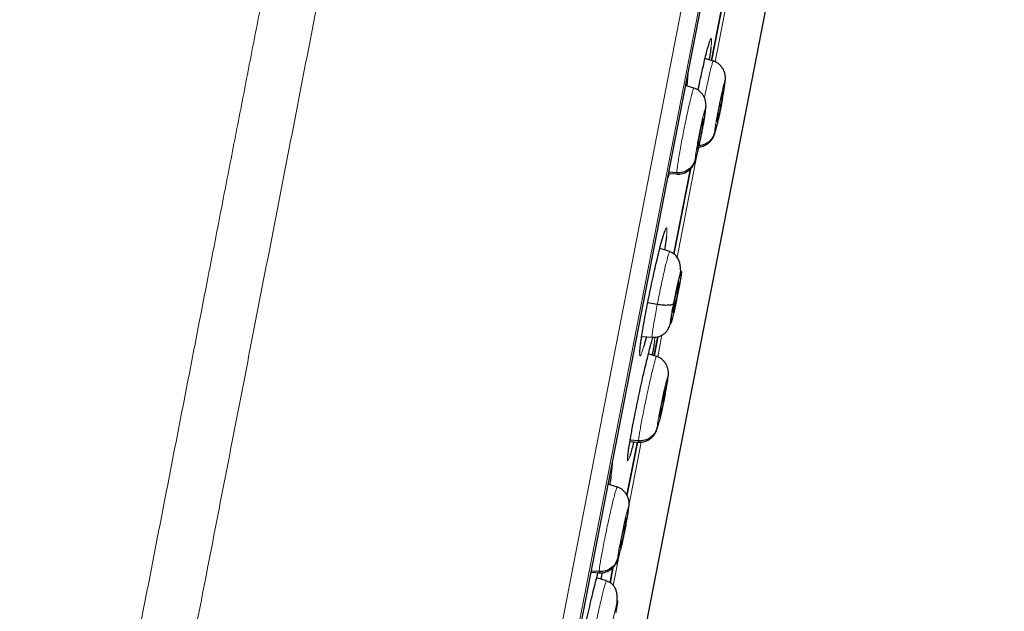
# Model space of a CAD drawing. Header units: millimetres. Extents: x 8 to 2427, y 12 to 2587.
# Tile 147 of 153: x 1710 to 1738, y 1826 to 1843. Entities that reach past the tile are written whole.
import ezdxf

# ---------------------------------------------------------------- set-up
doc = ezdxf.new("R2010")
doc.units = ezdxf.units.MM

msp = doc.modelspace()

# ---------------------------------------------------------------- linework, layer by layer
at = {"color": 252, "linetype": 'Continuous', "lineweight": 0}
for p, q in [((1719.82, 1797.336), (1737.752, 1889.59)), ((1738.144, 1889.041), (1720.389, 1797.698)), ((1720.582, 1798.415), (1738.055, 1888.303)), ((1729.739, 1841.8), (1730.207, 1844.207)), ((1729.244, 1839.254), (1729.258, 1839.326)), ((1728.635, 1836.119), (1729.211, 1839.086)), ((1728.371, 1838.439), (1728.348, 1838.357)), ((1728.072, 1833.224), (1728.195, 1833.859)), ((1727.992, 1833.8), (1727.978, 1833.684)), ((1727.232, 1828.902), (1727.591, 1830.748)), ((1726.781, 1826.581), (1726.961, 1827.511))]:
    msp.add_line(p, q, dxfattribs=at)
at = {"color": 7, "linetype": 'Continuous', "lineweight": 30}
for p, q in [((1720.59, 1798.45), (1738.049, 1888.268)), ((1726.665, 1819.911), (1735.749, 1866.641)), ((1729.635, 1841.834), (1730.087, 1844.162)), ((1730.087, 1844.162), (1729.636, 1841.839)), ((1729.686, 1841.823), (1729.45, 1841.9)), ((1729.684, 1841.817), (1729.689, 1841.823)), ((1730.031, 1841.228), (1730.039, 1841.312)), ((1729.121, 1841.036), (1728.883, 1841.114)), ((1729.12, 1841.03), (1729.125, 1841.036)), ((1729.967, 1840.937), (1729.968, 1840.925)), ((1729.403, 1840.15), (1729.404, 1840.138)), ((1728.387, 1838.56), (1728.632, 1838.543)), ((1728.626, 1838.574), (1728.393, 1838.592)), ((1728.542, 1836.215), (1729.022, 1838.684)), ((1729.023, 1838.685), (1728.543, 1836.217)), ((1728.637, 1838.548), (1728.632, 1838.543)), ((1728.422, 1836.287), (1728.134, 1836.38)), ((1728.642, 1835.061), (1728.609, 1835.068)), ((1728.059, 1834.748), (1727.781, 1834.794)), ((1727.606, 1833.817), (1727.913, 1833.796)), ((1727.928, 1833.776), (1727.935, 1833.797)), ((1728.075, 1833.812), (1727.968, 1833.261)), ((1727.969, 1833.266), (1728.075, 1833.81)), ((1728.035, 1833.242), (1727.803, 1833.318)), ((1728.034, 1833.236), (1728.038, 1833.242)), ((1728.373, 1832.648), (1728.382, 1832.723)), ((1728.307, 1832.358), (1728.308, 1832.346)), ((1727.178, 1829.198), (1727.481, 1830.754)), ((1727.481, 1830.752), (1727.179, 1829.199)), ((1727.265, 1830.772), (1727.521, 1830.754)), ((1727.514, 1830.785), (1727.27, 1830.803)), ((1727.522, 1830.76), (1727.518, 1830.754)), ((1726.892, 1829.444), (1726.631, 1829.529)), ((1726.891, 1829.438), (1726.896, 1829.444)), ((1727.231, 1828.85), (1727.24, 1828.934)), ((1727.164, 1828.56), (1727.165, 1828.548)), ((1726.369, 1826.988), (1726.141, 1827.005)), ((1726.771, 1827.103), (1726.686, 1826.662)), ((1726.686, 1826.662), (1726.771, 1827.101)), ((1726.135, 1826.973), (1726.376, 1826.956)), ((1726.584, 1826.719), (1726.3, 1826.811)), ((1726.378, 1826.962), (1726.373, 1826.956))]:
    msp.add_line(p, q, dxfattribs=at)
at = {"color": 252, "linetype": 'Continuous', "lineweight": 0}
for points, knots in [([(1727.561, 1891.756), (1727.557, 1891.734), (1727.548, 1891.689), (1727.478, 1891.328), (1727.366, 1890.754), (1727.209, 1889.948), (1727.01, 1888.92), (1726.767, 1887.674), (1726.484, 1886.217), (1726.161, 1884.555), (1725.8, 1882.698), (1725.403, 1880.653), (1724.971, 1878.432), (1724.507, 1876.046), (1724.013, 1873.506), (1723.493, 1870.826), (1722.947, 1868.019), (1722.379, 1865.098), (1721.792, 1862.079), (1721.189, 1858.977), (1720.573, 1855.807), (1719.947, 1852.585), (1719.314, 1849.327), (1718.676, 1846.05), (1718.039, 1842.77), (1717.404, 1839.503), (1716.775, 1836.266), (1716.154, 1833.075), (1715.546, 1829.946), (1714.953, 1826.895), (1714.378, 1823.937), (1713.824, 1821.087), (1713.294, 1818.358), (1712.79, 1815.766), (1712.315, 1813.322), (1711.871, 1811.04), (1711.461, 1808.929), (1711.086, 1807.002), (1710.749, 1805.267), (1710.452, 1803.738), (1710.192, 1802.401), (1710.054, 1801.694), (1709.986, 1801.34)], [0, 0, 0, 0, 0.025, 0.05, 0.075, 0.1, 0.125, 0.15, 0.175, 0.2, 0.225, 0.25, 0.275, 0.3, 0.325, 0.35, 0.375, 0.4, 0.425, 0.45, 0.475, 0.5, 0.525, 0.55, 0.575, 0.6, 0.625, 0.65, 0.675, 0.7, 0.725, 0.75, 0.775, 0.8, 0.825, 0.85, 0.875, 0.9, 0.925, 0.95, 0.975, 1, 1, 1, 1]), ([(1708.529, 1802.229), (1708.567, 1802.426), (1708.644, 1802.819), (1708.775, 1803.493), (1708.917, 1804.224), (1709.072, 1805.02), (1709.237, 1805.872), (1709.413, 1806.778), (1709.599, 1807.735), (1709.796, 1808.748), (1710.005, 1809.822), (1710.225, 1810.956), (1710.457, 1812.151), (1710.699, 1813.397), (1710.951, 1814.692), (1711.21, 1816.027), (1711.477, 1817.399), (1711.75, 1818.803), (1712.031, 1820.247), (1712.321, 1821.738), (1712.619, 1823.273), (1712.926, 1824.852), (1713.239, 1826.463), (1713.558, 1828.103), (1713.88, 1829.762), (1714.206, 1831.435), (1714.533, 1833.12), (1714.864, 1834.824), (1715.201, 1836.555), (1715.542, 1838.311), (1715.888, 1840.088), (1716.235, 1841.875), (1716.583, 1843.667), (1716.93, 1845.45), (1717.274, 1847.221), (1717.616, 1848.978), (1717.956, 1850.728), (1718.296, 1852.479), (1718.636, 1854.228), (1718.975, 1855.971), (1719.31, 1857.696), (1719.642, 1859.402), (1719.967, 1861.074), (1720.285, 1862.712), (1720.597, 1864.315), (1720.903, 1865.889), (1721.205, 1867.442), (1721.502, 1868.971), (1721.794, 1870.472), (1722.078, 1871.935), (1722.354, 1873.356), (1722.62, 1874.725), (1722.876, 1876.04), (1723.121, 1877.301), (1723.357, 1878.514), (1723.584, 1879.684), (1723.803, 1880.808), (1724.012, 1881.885), (1724.21, 1882.904), (1724.397, 1883.865), (1724.571, 1884.76), (1724.732, 1885.589), (1724.88, 1886.352), (1725.017, 1887.052), (1725.141, 1887.693), (1725.254, 1888.271), (1725.353, 1888.785), (1725.44, 1889.231), (1725.514, 1889.609), (1725.573, 1889.917), (1725.62, 1890.156), (1725.653, 1890.325), (1725.673, 1890.431), (1725.676, 1890.444), (1725.677, 1890.451)], [0, 0, 0, 0, 0.013945, 0.02789, 0.041835, 0.055781, 0.069728, 0.083426, 0.097126, 0.110826, 0.124528, 0.138481, 0.152437, 0.166395, 0.180356, 0.194319, 0.208035, 0.221754, 0.235476, 0.249202, 0.263181, 0.277165, 0.291153, 0.305146, 0.319147, 0.332905, 0.346672, 0.360448, 0.374234, 0.388281, 0.402337, 0.416398, 0.430461, 0.444524, 0.458331, 0.472132, 0.485923, 0.499702, 0.513718, 0.527724, 0.541722, 0.555714, 0.569704, 0.583443, 0.597184, 0.610928, 0.624677, 0.638684, 0.652696, 0.666713, 0.680732, 0.694752, 0.708523, 0.722296, 0.73607, 0.749845, 0.763872, 0.777899, 0.791927, 0.805955, 0.819984, 0.833763, 0.847543, 0.861323, 0.875104, 0.88909, 0.903078, 0.917066, 0.931055, 0.945045, 0.958784, 0.972523, 0.986262, 1, 1, 1, 1]), ([(1729.54, 1842.249), (1729.543, 1842.259), (1729.56, 1842.326), (1729.586, 1842.405), (1729.614, 1842.477), (1729.632, 1842.493), (1729.639, 1842.456), (1729.636, 1842.372), (1729.625, 1842.275), (1729.62, 1842.228)], [0, 0, 0, 0, 0.029209, 0.192216, 0.355364, 0.518512, 0.681733, 0.844953, 1, 1, 1, 1]), ([(1729.43, 1840.754), (1729.438, 1840.791), (1729.462, 1840.91), (1729.502, 1841.1), (1729.549, 1841.314), (1729.591, 1841.498), (1729.628, 1841.648), (1729.658, 1841.753), (1729.677, 1841.812), (1729.683, 1841.816), (1729.684, 1841.817)], [0, 0, 0, 0, 0.0661817, 0.2100189, 0.3536659, 0.4973865, 0.64123, 0.7850906, 0.9290033, 1, 1, 1, 1]), ([(1728.961, 1841.512), (1728.96, 1841.497), (1728.956, 1841.438), (1728.945, 1841.348), (1728.937, 1841.283)], [0, 0, 0, 0, 0.266067, 1, 1, 1, 1]), ([(1728.626, 1838.574), (1728.627, 1838.598), (1728.63, 1838.644), (1728.646, 1838.772), (1728.671, 1838.935), (1728.703, 1839.131), (1728.743, 1839.353), (1728.787, 1839.591), (1728.835, 1839.837), (1728.885, 1840.081), (1728.934, 1840.314), (1728.981, 1840.528), (1729.024, 1840.712), (1729.062, 1840.861), (1729.092, 1840.966), (1729.112, 1841.025), (1729.118, 1841.029), (1729.12, 1841.03)], [0, 0, 0, 0, 0.069096, 0.138103, 0.207138, 0.276147, 0.345148, 0.414089, 0.482993, 0.55199, 0.620988, 0.689895, 0.758837, 0.827838, 0.896847, 0.965882, 1, 1, 1, 1]), ([(1729.726, 1839.755), (1729.728, 1839.775), (1729.731, 1839.816), (1729.748, 1839.936), (1729.774, 1840.09), (1729.807, 1840.273), (1729.845, 1840.47), (1729.885, 1840.669), (1729.924, 1840.856), (1729.961, 1841.018), (1729.992, 1841.144), (1730.015, 1841.225), (1730.029, 1841.259), (1730.03, 1841.239), (1730.031, 1841.228)], [0, 0, 0, 0, 0.0833347, 0.1666654, 0.2499974, 0.3333267, 0.4166651, 0.4999989, 0.583336, 0.6666709, 0.7500014, 0.8333341, 0.9166654, 1, 1, 1, 1]), ([(1730.031, 1841.228), (1730.03, 1841.218), (1730.029, 1841.198), (1730.021, 1841.134), (1730.006, 1841.031), (1729.982, 1840.888), (1729.963, 1840.783), (1729.954, 1840.734)], [0, 0, 0, 0, 0.149945, 0.292432, 0.556001, 0.791926, 1, 1, 1, 1]), ([(1729.161, 1838.968), (1729.162, 1838.988), (1729.165, 1839.029), (1729.182, 1839.149), (1729.207, 1839.304), (1729.24, 1839.486), (1729.278, 1839.684), (1729.318, 1839.883), (1729.358, 1840.07), (1729.395, 1840.231), (1729.426, 1840.357), (1729.45, 1840.438), (1729.465, 1840.472), (1729.466, 1840.451), (1729.467, 1840.441)], [0, 0, 0, 0, 0.083335, 0.166665, 0.249997, 0.333327, 0.416665, 0.499999, 0.583336, 0.666671, 0.750001, 0.833334, 0.916665, 1, 1, 1, 1]), ([(1729.467, 1840.441), (1729.467, 1840.431), (1729.466, 1840.411), (1729.459, 1840.346), (1729.444, 1840.244), (1729.42, 1840.1), (1729.394, 1839.954), (1729.369, 1839.819), (1729.349, 1839.718), (1729.335, 1839.647), (1729.326, 1839.602), (1729.318, 1839.563), (1729.312, 1839.533), (1729.304, 1839.497), (1729.293, 1839.443), (1729.277, 1839.371), (1729.26, 1839.292), (1729.246, 1839.231), (1729.235, 1839.184), (1729.227, 1839.151), (1729.219, 1839.119), (1729.211, 1839.088), (1729.199, 1839.041), (1729.184, 1838.99), (1729.171, 1838.952), (1729.162, 1838.94), (1729.161, 1838.959), (1729.161, 1838.968)], [0, 0, 0, 0, 0.048269, 0.094137, 0.178983, 0.254926, 0.321903, 0.379933, 0.428939, 0.450081, 0.468986, 0.48566, 0.500097, 0.507938, 0.532277, 0.571713, 0.60638, 0.647676, 0.666045, 0.685459, 0.705918, 0.727431, 0.750009, 0.811462, 0.873598, 0.936379, 1, 1, 1, 1]), ([(1729.805, 1840.005), (1729.803, 1839.994), (1729.797, 1839.972), (1729.79, 1839.939), (1729.782, 1839.906), (1729.774, 1839.875), (1729.762, 1839.829), (1729.748, 1839.778), (1729.735, 1839.739), (1729.726, 1839.727), (1729.726, 1839.746), (1729.726, 1839.755)], [0, 0, 0, 0, 0.0521495, 0.1072707, 0.1653641, 0.2264502, 0.2905633, 0.4651125, 0.6414973, 0.8196087, 1, 1, 1, 1]), ([(1728.632, 1838.543), (1728.631, 1838.542), (1728.626, 1838.535), (1728.626, 1838.556), (1728.626, 1838.574)], [0, 0, 0, 0, 0.142018, 1, 1, 1, 1]), ([(1728.227, 1836.724), (1728.232, 1836.741), (1728.254, 1836.815), (1728.283, 1836.9), (1728.314, 1836.972), (1728.334, 1836.989), (1728.343, 1836.951), (1728.341, 1836.866), (1728.331, 1836.769), (1728.325, 1836.72)], [0, 0, 0, 0, 0.04813, 0.207071, 0.366168, 0.525265, 0.684397, 0.843528, 1, 1, 1, 1]), ([(1728.059, 1834.748), (1728.075, 1834.829), (1728.107, 1834.99), (1728.157, 1835.237), (1728.208, 1835.474), (1728.258, 1835.696), (1728.303, 1835.893), (1728.344, 1836.056), (1728.378, 1836.179), (1728.403, 1836.256), (1728.417, 1836.291), (1728.42, 1836.283), (1728.421, 1836.282)], [0, 0, 0, 0, 0.107879, 0.21561, 0.323388, 0.431128, 0.538854, 0.646489, 0.754067, 0.861786, 0.969506, 1, 1, 1, 1]), ([(1727.914, 1833.8), (1727.912, 1833.801), (1727.907, 1833.803), (1727.91, 1833.864), (1727.923, 1833.969), (1727.945, 1834.118), (1727.976, 1834.302), (1728.014, 1834.513), (1728.044, 1834.67), (1728.059, 1834.748)], [0, 0, 0, 0, 0.112576, 0.260325, 0.408198, 0.556091, 0.704036, 0.851916, 1, 1, 1, 1]), ([(1727.662, 1833.514), (1727.647, 1833.468), (1727.618, 1833.372), (1727.585, 1833.288), (1727.561, 1833.251), (1727.548, 1833.267), (1727.546, 1833.336), (1727.555, 1833.456), (1727.575, 1833.621), (1727.597, 1833.766), (1727.608, 1833.838)], [0, 0, 0, 0, 0.11847, 0.244423, 0.370475, 0.496527, 0.622572, 0.748616, 0.874552, 1, 1, 1, 1]), ([(1727.514, 1830.785), (1727.516, 1830.808), (1727.52, 1830.854), (1727.539, 1830.982), (1727.567, 1831.145), (1727.602, 1831.34), (1727.645, 1831.561), (1727.692, 1831.799), (1727.743, 1832.045), (1727.795, 1832.288), (1727.846, 1832.52), (1727.895, 1832.734), (1727.939, 1832.918), (1727.977, 1833.067), (1728.007, 1833.172), (1728.026, 1833.23), (1728.032, 1833.235), (1728.034, 1833.236)], [0, 0, 0, 0, 0.069104, 0.138118, 0.207161, 0.276177, 0.345186, 0.414134, 0.483045, 0.552049, 0.621055, 0.68997, 0.75892, 0.827929, 0.896946, 0.965987, 1, 1, 1, 1]), ([(1728.054, 1831.178), (1728.056, 1831.198), (1728.06, 1831.238), (1728.079, 1831.358), (1728.107, 1831.512), (1728.142, 1831.695), (1728.182, 1831.892), (1728.224, 1832.09), (1728.265, 1832.277), (1728.303, 1832.438), (1728.335, 1832.564), (1728.359, 1832.645), (1728.373, 1832.679), (1728.373, 1832.659), (1728.373, 1832.648)], [0, 0, 0, 0, 0.083337, 0.16667, 0.250005, 0.333339, 0.416673, 0.500005, 0.58334, 0.666674, 0.750004, 0.833336, 0.916667, 1, 1, 1, 1]), ([(1728.373, 1832.648), (1728.373, 1832.638), (1728.371, 1832.618), (1728.362, 1832.554), (1728.345, 1832.451), (1728.32, 1832.312), (1728.301, 1832.212), (1728.292, 1832.168)], [0, 0, 0, 0, 0.153304, 0.298931, 0.568148, 0.808902, 1, 1, 1, 1]), ([(1728.109, 1831.33), (1728.106, 1831.319), (1728.101, 1831.298), (1728.089, 1831.252), (1728.074, 1831.201), (1728.061, 1831.163), (1728.053, 1831.151), (1728.054, 1831.169), (1728.054, 1831.178)], [0, 0, 0, 0, 0.070681, 0.147812, 0.358082, 0.570156, 0.783904, 1, 1, 1, 1]), ([(1727.518, 1830.754), (1727.517, 1830.753), (1727.512, 1830.746), (1727.513, 1830.767), (1727.514, 1830.785)], [0, 0, 0, 0, 0.138817, 1, 1, 1, 1]), ([(1726.751, 1830.145), (1726.752, 1830.143), (1726.757, 1830.129), (1726.753, 1830.054), (1726.741, 1829.927), (1726.724, 1829.806), (1726.716, 1829.749)], [0, 0, 0, 0, 0.075041, 0.395153, 0.714858, 1, 1, 1, 1]), ([(1727.258, 1830.336), (1727.246, 1830.303), (1727.224, 1830.237), (1727.203, 1830.202), (1727.193, 1830.219), (1727.193, 1830.272), (1727.201, 1830.337), (1727.204, 1830.361)], [0, 0, 0, 0, 0.219805, 0.439675, 0.659545, 0.879342, 1, 1, 1, 1]), ([(1726.369, 1826.988), (1726.37, 1827.011), (1726.374, 1827.057), (1726.393, 1827.185), (1726.42, 1827.347), (1726.455, 1827.543), (1726.497, 1827.764), (1726.544, 1828.002), (1726.595, 1828.247), (1726.647, 1828.491), (1726.699, 1828.723), (1726.748, 1828.936), (1726.793, 1829.12), (1726.832, 1829.269), (1726.863, 1829.374), (1726.883, 1829.432), (1726.889, 1829.437), (1726.891, 1829.438)], [0, 0, 0, 0, 0.0691, 0.13811, 0.207148, 0.276161, 0.345165, 0.414109, 0.483016, 0.552015, 0.621017, 0.689928, 0.758875, 0.827879, 0.896892, 0.965929, 1, 1, 1, 1]), ([(1726.909, 1827.38), (1726.91, 1827.401), (1726.914, 1827.441), (1726.933, 1827.561), (1726.96, 1827.715), (1726.995, 1827.897), (1727.035, 1828.094), (1727.078, 1828.293), (1727.12, 1828.479), (1727.158, 1828.641), (1727.19, 1828.767), (1727.214, 1828.847), (1727.229, 1828.881), (1727.23, 1828.861), (1727.231, 1828.85)], [0, 0, 0, 0, 0.083337, 0.16667, 0.250005, 0.333339, 0.416673, 0.500005, 0.583339, 0.666674, 0.750004, 0.833336, 0.916667, 1, 1, 1, 1]), ([(1727.231, 1828.85), (1727.23, 1828.84), (1727.229, 1828.82), (1727.22, 1828.755), (1727.204, 1828.653), (1727.178, 1828.509), (1727.158, 1828.404), (1727.148, 1828.354)], [0, 0, 0, 0, 0.150199, 0.292867, 0.55658, 0.792359, 1, 1, 1, 1]), ([(1726.991, 1827.63), (1726.988, 1827.619), (1726.983, 1827.597), (1726.974, 1827.564), (1726.966, 1827.532), (1726.958, 1827.5), (1726.945, 1827.454), (1726.931, 1827.403), (1726.917, 1827.365), (1726.909, 1827.353), (1726.909, 1827.371), (1726.909, 1827.38)], [0, 0, 0, 0, 0.052173, 0.107323, 0.165452, 0.226579, 0.290739, 0.465689, 0.642175, 0.820092, 1, 1, 1, 1]), ([(1726.373, 1826.956), (1726.372, 1826.955), (1726.367, 1826.948), (1726.368, 1826.969), (1726.369, 1826.988)], [0, 0, 0, 0, 0.140279, 1, 1, 1, 1]), ([(1726.138, 1824.822), (1726.152, 1824.893), (1726.18, 1825.037), (1726.229, 1825.276), (1726.281, 1825.521), (1726.335, 1825.765), (1726.387, 1825.997), (1726.437, 1826.208), (1726.482, 1826.391), (1726.521, 1826.538), (1726.552, 1826.646), (1726.574, 1826.711), (1726.58, 1826.715), (1726.583, 1826.717)], [0, 0, 0, 0, 0.09206, 0.183994, 0.275968, 0.367909, 0.459839, 0.551691, 0.643494, 0.735418, 0.827342, 0.919146, 1, 1, 1, 1]), ([(1726.643, 1824.994), (1726.655, 1825.053), (1726.678, 1825.17), (1726.72, 1825.369), (1726.763, 1825.566), (1726.805, 1825.753), (1726.844, 1825.914), (1726.877, 1826.04), (1726.901, 1826.121), (1726.914, 1826.153), (1726.917, 1826.133), (1726.908, 1826.061), (1726.889, 1825.946), (1726.869, 1825.839), (1726.859, 1825.786)], [0, 0, 0, 0, 0.083333, 0.166663, 0.249997, 0.333332, 0.416664, 0.499997, 0.583327, 0.666661, 0.749995, 0.83333, 0.916664, 1, 1, 1, 1])]:
    msp.add_open_spline(points, degree=3, knots=knots, dxfattribs=at)
at = {"color": 7, "linetype": 'Continuous', "lineweight": 30}
for points, knots in [([(1729.247, 1840.982), (1729.254, 1841.017), (1729.282, 1841.157), (1729.332, 1841.387), (1729.394, 1841.664), (1729.451, 1841.909), (1729.501, 1842.11), (1729.528, 1842.206), (1729.54, 1842.249)], [0, 0, 0, 0, 0.0666252, 0.2601434, 0.4536624, 0.6472912, 0.8409209, 1, 1, 1, 1]), ([(1729.537, 1842.235), (1729.539, 1842.244), (1729.549, 1842.281), (1729.563, 1842.327), (1729.578, 1842.373), (1729.588, 1842.4), (1729.594, 1842.413), (1729.593, 1842.412), (1729.593, 1842.412)], [0, 0, 0, 0, 0.092358, 0.344736, 0.566723, 0.766711, 0.93157, 1, 1, 1, 1]), ([(1729.62, 1842.228), (1729.62, 1842.226), (1729.615, 1842.178), (1729.599, 1842.065), (1729.58, 1841.94), (1729.57, 1841.875), (1729.568, 1841.862)], [0, 0, 0, 0, 0.027019, 0.568526, 0.907179, 1, 1, 1, 1]), ([(1730.039, 1841.298), (1730.039, 1841.329), (1730.039, 1841.391), (1730.021, 1841.475), (1729.992, 1841.554), (1729.95, 1841.628), (1729.897, 1841.693), (1729.816, 1841.771), (1729.74, 1841.804), (1729.69, 1841.826)], [0, 0, 0, 0, 0.144587, 0.286928, 0.419779, 0.542125, 0.65826, 0.772018, 1, 1, 1, 1]), ([(1729.958, 1840.754), (1729.965, 1840.793), (1729.98, 1840.872), (1729.999, 1840.984), (1730.015, 1841.089), (1730.028, 1841.181), (1730.037, 1841.259), (1730.039, 1841.293), (1730.04, 1841.311)], [0, 0, 0, 0, 0.153554, 0.318171, 0.484778, 0.653709, 0.825239, 1, 1, 1, 1]), ([(1728.937, 1841.283), (1728.937, 1841.282), (1728.932, 1841.243), (1728.924, 1841.181), (1728.915, 1841.118), (1728.913, 1841.104)], [0, 0, 0, 0, 0.016924, 0.790305, 1, 1, 1, 1]), ([(1729.476, 1840.517), (1729.475, 1840.548), (1729.474, 1840.609), (1729.456, 1840.693), (1729.426, 1840.771), (1729.384, 1840.844), (1729.332, 1840.908), (1729.251, 1840.984), (1729.176, 1841.017), (1729.126, 1841.039)], [0, 0, 0, 0, 0.144829, 0.287252, 0.420003, 0.54241, 0.658645, 0.772399, 1, 1, 1, 1]), ([(1729.789, 1840.058), (1729.79, 1840.066), (1729.791, 1840.083), (1729.799, 1840.145), (1729.813, 1840.233), (1729.832, 1840.337), (1729.848, 1840.421), (1729.865, 1840.509), (1729.882, 1840.595), (1729.9, 1840.678), (1729.916, 1840.754), (1729.931, 1840.819), (1729.949, 1840.888), (1729.961, 1840.929), (1729.964, 1840.933), (1729.965, 1840.934)], [0, 0, 0, 0, 0.069112, 0.13808, 0.27589, 0.344941, 0.413684, 0.482394, 0.551257, 0.620123, 0.688839, 0.757588, 0.826641, 0.96445, 1, 1, 1, 1]), ([(1729.968, 1840.925), (1729.968, 1840.917), (1729.967, 1840.9), (1729.958, 1840.838), (1729.944, 1840.75), (1729.925, 1840.646), (1729.91, 1840.562), (1729.893, 1840.474), (1729.875, 1840.388), (1729.858, 1840.305), (1729.841, 1840.229), (1729.826, 1840.165), (1729.808, 1840.093), (1729.8, 1840.069), (1729.795, 1840.053)], [0, 0, 0, 0, 0.071659, 0.14317, 0.286059, 0.357656, 0.428933, 0.500175, 0.571576, 0.64298, 0.71423, 0.785512, 0.857111, 1, 1, 1, 1]), ([(1729.954, 1840.734), (1729.946, 1840.689), (1729.931, 1840.607), (1729.911, 1840.505), (1729.897, 1840.435), (1729.888, 1840.39), (1729.88, 1840.351), (1729.874, 1840.321), (1729.866, 1840.285), (1729.855, 1840.231), (1729.839, 1840.159), (1729.822, 1840.079), (1729.811, 1840.031), (1729.805, 1840.005)], [0, 0, 0, 0, 0.17815, 0.328609, 0.393523, 0.451575, 0.502774, 0.547112, 0.571083, 0.645705, 0.766742, 0.873181, 1, 1, 1, 1]), ([(1729.328, 1839.611), (1729.335, 1839.644), (1729.35, 1839.72), (1729.374, 1839.841), (1729.397, 1839.968), (1729.419, 1840.09), (1729.438, 1840.204), (1729.454, 1840.309), (1729.466, 1840.401), (1729.475, 1840.479), (1729.476, 1840.514), (1729.477, 1840.532)], [0, 0, 0, 0, 0.0851335, 0.1978762, 0.3096015, 0.4213444, 0.5338674, 0.6477085, 0.7631487, 0.8804236, 1, 1, 1, 1]), ([(1729.467, 1840.441), (1729.473, 1840.47), (1729.479, 1840.5), (1729.476, 1840.53), (1729.476, 1840.53)], [0, 0, 0, 0, 0.988519, 1, 1, 1, 1]), ([(1729.224, 1839.271), (1729.225, 1839.279), (1729.226, 1839.296), (1729.234, 1839.358), (1729.248, 1839.446), (1729.266, 1839.55), (1729.282, 1839.635), (1729.299, 1839.722), (1729.316, 1839.809), (1729.334, 1839.891), (1729.351, 1839.967), (1729.366, 1840.032), (1729.384, 1840.101), (1729.396, 1840.142), (1729.4, 1840.146), (1729.401, 1840.147)], [0, 0, 0, 0, 0.069108, 0.138074, 0.275877, 0.344924, 0.413662, 0.482367, 0.551225, 0.620087, 0.6888, 0.757544, 0.826593, 0.964396, 1, 1, 1, 1]), ([(1729.404, 1840.138), (1729.404, 1840.13), (1729.403, 1840.113), (1729.395, 1840.051), (1729.381, 1839.963), (1729.363, 1839.859), (1729.347, 1839.774), (1729.33, 1839.687), (1729.312, 1839.6), (1729.295, 1839.518), (1729.278, 1839.442), (1729.263, 1839.377), (1729.245, 1839.306), (1729.236, 1839.282), (1729.231, 1839.266)], [0, 0, 0, 0, 0.071659, 0.143171, 0.286062, 0.357658, 0.428933, 0.500174, 0.571575, 0.64298, 0.714229, 0.785511, 0.85711, 1, 1, 1, 1]), ([(1729.267, 1839.327), (1729.269, 1839.327), (1729.297, 1839.327), (1729.352, 1839.339), (1729.435, 1839.365), (1729.513, 1839.408), (1729.573, 1839.457), (1729.617, 1839.503), (1729.646, 1839.54), (1729.671, 1839.577), (1729.691, 1839.614), (1729.708, 1839.652), (1729.726, 1839.698), (1729.744, 1839.757), (1729.768, 1839.846), (1729.789, 1839.932), (1729.802, 1839.992), (1729.805, 1840.002)], [0, 0, 0, 0, 0.00412, 0.069581, 0.138022, 0.212711, 0.290445, 0.328642, 0.366948, 0.407397, 0.452986, 0.506963, 0.572364, 0.682127, 0.81831, 0.971617, 1, 1, 1, 1]), ([(1729.792, 1840.049), (1729.791, 1840.048), (1729.789, 1840.043), (1729.789, 1840.052), (1729.789, 1840.058)], [0, 0, 0, 0, 0.334038, 1, 1, 1, 1]), ([(1728.631, 1838.539), (1728.657, 1838.538), (1728.708, 1838.537), (1728.788, 1838.551), (1728.87, 1838.578), (1728.948, 1838.62), (1729.008, 1838.669), (1729.052, 1838.715), (1729.081, 1838.752), (1729.105, 1838.789), (1729.126, 1838.826), (1729.144, 1838.863), (1729.162, 1838.91), (1729.181, 1838.971), (1729.206, 1839.061), (1729.234, 1839.178), (1729.264, 1839.309), (1729.293, 1839.439), (1729.314, 1839.542), (1729.326, 1839.599), (1729.328, 1839.611)], [0, 0, 0, 0, 0.045567, 0.091749, 0.139868, 0.192158, 0.246531, 0.273312, 0.300284, 0.328934, 0.361403, 0.399982, 0.446803, 0.525384, 0.622299, 0.730827, 0.815511, 0.899074, 0.97971, 1, 1, 1, 1]), ([(1729.726, 1839.755), (1729.707, 1839.698), (1729.67, 1839.584), (1729.541, 1839.454), (1729.403, 1839.377), (1729.309, 1839.372), (1729.277, 1839.37)], [0, 0, 0, 0, 0.282162, 0.566702, 0.851127, 1, 1, 1, 1]), ([(1729.228, 1839.262), (1729.227, 1839.261), (1729.224, 1839.256), (1729.224, 1839.265), (1729.224, 1839.271)], [0, 0, 0, 0, 0.3344398, 1, 1, 1, 1]), ([(1729.161, 1838.968), (1729.142, 1838.911), (1729.105, 1838.798), (1728.976, 1838.666), (1728.81, 1838.58), (1728.687, 1838.576), (1728.626, 1838.574)], [0, 0, 0, 0, 0.248624, 0.499518, 0.750336, 1, 1, 1, 1]), ([(1728.402, 1838.559), (1728.392, 1838.518), (1728.381, 1838.474), (1728.371, 1838.441), (1728.371, 1838.439)], [0, 0, 0, 0, 0.925291, 1, 1, 1, 1]), ([(1727.659, 1834.144), (1727.672, 1834.215), (1727.701, 1834.376), (1727.753, 1834.652), (1727.814, 1834.962), (1727.879, 1835.277), (1727.946, 1835.587), (1728.013, 1835.884), (1728.078, 1836.16), (1728.139, 1836.404), (1728.19, 1836.597), (1728.217, 1836.687), (1728.227, 1836.724)], [0, 0, 0, 0, 0.081518, 0.1871, 0.292681, 0.398209, 0.503736, 0.609302, 0.714868, 0.820546, 0.926226, 1, 1, 1, 1]), ([(1728.224, 1836.709), (1728.229, 1836.725), (1728.241, 1836.768), (1728.258, 1836.819), (1728.274, 1836.864), (1728.284, 1836.89), (1728.29, 1836.903), (1728.29, 1836.902), (1728.29, 1836.902)], [0, 0, 0, 0, 0.143666, 0.38343, 0.593182, 0.781739, 0.937937, 1, 1, 1, 1]), ([(1728.325, 1836.72), (1728.325, 1836.719), (1728.321, 1836.673), (1728.305, 1836.562), (1728.285, 1836.43), (1728.274, 1836.358), (1728.27, 1836.336)], [0, 0, 0, 0, 0.008434, 0.532638, 0.860342, 1, 1, 1, 1]), ([(1728.736, 1835.659), (1728.737, 1835.67), (1728.742, 1835.734), (1728.736, 1835.844), (1728.71, 1835.986), (1728.652, 1836.112), (1728.56, 1836.219), (1728.467, 1836.261), (1728.421, 1836.282)], [0, 0, 0, 0, 0.0388472, 0.2302628, 0.42102, 0.6125633, 0.8056061, 1, 1, 1, 1]), ([(1728.537, 1834.779), (1728.55, 1834.844), (1728.576, 1834.975), (1728.618, 1835.173), (1728.658, 1835.356), (1728.695, 1835.511), (1728.725, 1835.629), (1728.747, 1835.7), (1728.76, 1835.721), (1728.762, 1835.69), (1728.753, 1835.609), (1728.733, 1835.484), (1728.705, 1835.323), (1728.681, 1835.197), (1728.669, 1835.134)], [0, 0, 0, 0, 0.083335, 0.166671, 0.250005, 0.333339, 0.41667, 0.500002, 0.583331, 0.666664, 0.749998, 0.833331, 0.916665, 1, 1, 1, 1]), ([(1728.565, 1834.852), (1728.57, 1834.881), (1728.582, 1834.938), (1728.606, 1835.055), (1728.63, 1835.166), (1728.652, 1835.259), (1728.666, 1835.318), (1728.678, 1835.362), (1728.688, 1835.391), (1728.694, 1835.403), (1728.696, 1835.398), (1728.695, 1835.375), (1728.689, 1835.324), (1728.676, 1835.244), (1728.658, 1835.145), (1728.648, 1835.089), (1728.642, 1835.061)], [0, 0, 0, 0, 0.062684, 0.125227, 0.250207, 0.312844, 0.375207, 0.437537, 0.5, 0.562464, 0.624794, 0.687157, 0.749794, 0.874774, 0.937316, 1, 1, 1, 1]), ([(1728.669, 1835.134), (1728.657, 1835.069), (1728.631, 1834.938), (1728.589, 1834.74), (1728.549, 1834.557), (1728.512, 1834.402), (1728.481, 1834.285), (1728.459, 1834.213), (1728.447, 1834.192), (1728.445, 1834.223), (1728.454, 1834.304), (1728.474, 1834.429), (1728.501, 1834.59), (1728.525, 1834.716), (1728.537, 1834.779)], [0, 0, 0, 0, 0.083336, 0.16667, 0.250005, 0.333339, 0.416673, 0.500003, 0.583336, 0.666668, 0.750003, 0.833337, 0.916667, 1, 1, 1, 1]), ([(1728.642, 1835.061), (1728.637, 1835.032), (1728.625, 1834.975), (1728.601, 1834.858), (1728.577, 1834.747), (1728.555, 1834.654), (1728.54, 1834.595), (1728.528, 1834.551), (1728.519, 1834.522), (1728.513, 1834.51), (1728.511, 1834.515), (1728.512, 1834.538), (1728.518, 1834.589), (1728.531, 1834.669), (1728.549, 1834.768), (1728.559, 1834.824), (1728.565, 1834.852)], [0, 0, 0, 0, 0.062684, 0.125226, 0.250206, 0.312842, 0.375206, 0.437536, 0.499999, 0.562463, 0.624793, 0.687156, 0.749793, 0.874773, 0.937316, 1, 1, 1, 1]), ([(1728.537, 1834.779), (1728.526, 1834.766), (1728.501, 1834.741), (1728.39, 1834.724), (1728.239, 1834.724), (1728.119, 1834.74), (1728.059, 1834.748)], [0, 0, 0, 0, 0.248345, 0.499423, 0.750549, 1, 1, 1, 1]), ([(1727.608, 1833.838), (1727.608, 1833.838), (1727.615, 1833.881), (1727.632, 1833.985), (1727.65, 1834.091), (1727.659, 1834.144)], [0, 0, 0, 0, 0.003134, 0.501567, 1, 1, 1, 1]), ([(1727.913, 1833.795), (1727.96, 1833.796), (1728.048, 1833.797), (1728.161, 1833.837), (1728.246, 1833.887), (1728.304, 1833.938), (1728.35, 1833.99), (1728.379, 1834.036), (1728.403, 1834.086), (1728.426, 1834.145), (1728.44, 1834.188), (1728.447, 1834.21)], [0, 0, 0, 0, 0.149681, 0.278169, 0.38587, 0.474136, 0.545523, 0.642035, 0.774444, 0.885185, 1, 1, 1, 1]), ([(1727.552, 1833.346), (1727.552, 1833.346), (1727.552, 1833.346), (1727.552, 1833.359), (1727.552, 1833.385), (1727.555, 1833.427), (1727.561, 1833.487), (1727.57, 1833.562), (1727.581, 1833.653), (1727.595, 1833.749), (1727.606, 1833.818), (1727.611, 1833.849)], [0, 0, 0, 0, 0.04138, 0.124329, 0.225652, 0.343162, 0.472271, 0.608392, 0.748202, 0.889619, 1, 1, 1, 1]), ([(1727.323, 1831.095), (1727.336, 1831.165), (1727.366, 1831.325), (1727.42, 1831.6), (1727.483, 1831.909), (1727.55, 1832.224), (1727.618, 1832.534), (1727.685, 1832.831), (1727.75, 1833.106), (1727.811, 1833.352), (1727.865, 1833.561), (1727.906, 1833.71), (1727.925, 1833.77), (1727.932, 1833.791)], [0, 0, 0, 0, 0.073672, 0.170259, 0.266847, 0.363427, 0.460007, 0.556639, 0.65327, 0.74999, 0.84671, 0.943516, 1, 1, 1, 1]), ([(1727.742, 1833.808), (1727.733, 1833.773), (1727.705, 1833.663), (1727.678, 1833.565), (1727.662, 1833.517), (1727.662, 1833.514)], [0, 0, 0, 0, 0.303009, 0.960863, 1, 1, 1, 1]), ([(1727.978, 1833.684), (1727.977, 1833.678), (1727.971, 1833.628), (1727.952, 1833.512), (1727.93, 1833.378), (1727.917, 1833.305), (1727.913, 1833.282)], [0, 0, 0, 0, 0.059589, 0.55162, 0.858909, 1, 1, 1, 1]), ([(1728.382, 1832.712), (1728.383, 1832.743), (1728.384, 1832.806), (1728.368, 1832.89), (1728.34, 1832.97), (1728.299, 1833.044), (1728.247, 1833.111), (1728.165, 1833.189), (1728.09, 1833.223), (1728.039, 1833.245)], [0, 0, 0, 0, 0.14463, 0.287008, 0.419919, 0.542095, 0.657979, 0.771603, 1, 1, 1, 1]), ([(1728.294, 1832.175), (1728.301, 1832.211), (1728.316, 1832.29), (1728.337, 1832.4), (1728.355, 1832.505), (1728.369, 1832.596), (1728.38, 1832.674), (1728.382, 1832.707), (1728.383, 1832.724)], [0, 0, 0, 0, 0.147093, 0.31301, 0.480968, 0.651241, 0.824051, 1, 1, 1, 1]), ([(1728.292, 1832.168), (1728.291, 1832.163), (1728.283, 1832.117), (1728.264, 1832.026), (1728.244, 1831.926), (1728.229, 1831.856), (1728.219, 1831.811), (1728.211, 1831.773), (1728.205, 1831.743), (1728.197, 1831.708), (1728.185, 1831.654), (1728.169, 1831.582), (1728.151, 1831.503), (1728.136, 1831.442), (1728.125, 1831.395), (1728.117, 1831.362), (1728.112, 1831.34), (1728.109, 1831.33), (1728.109, 1831.33)], [0, 0, 0, 0, 0.016975, 0.165411, 0.290504, 0.344356, 0.392422, 0.43471, 0.471213, 0.491001, 0.553036, 0.653905, 0.742695, 0.848537, 0.895633, 0.945419, 0.997896, 1, 1, 1, 1]), ([(1728.12, 1831.48), (1728.12, 1831.489), (1728.122, 1831.505), (1728.131, 1831.567), (1728.147, 1831.655), (1728.167, 1831.759), (1728.183, 1831.843), (1728.201, 1831.93), (1728.22, 1832.017), (1728.238, 1832.099), (1728.255, 1832.175), (1728.271, 1832.239), (1728.289, 1832.308), (1728.301, 1832.35), (1728.304, 1832.354), (1728.305, 1832.354)], [0, 0, 0, 0, 0.069114, 0.138083, 0.275895, 0.344951, 0.413699, 0.482413, 0.551279, 0.62015, 0.688874, 0.75763, 0.82669, 0.964502, 1, 1, 1, 1]), ([(1728.308, 1832.346), (1728.307, 1832.338), (1728.306, 1832.321), (1728.296, 1832.259), (1728.281, 1832.172), (1728.261, 1832.067), (1728.244, 1831.983), (1728.226, 1831.896), (1728.208, 1831.81), (1728.19, 1831.727), (1728.172, 1831.652), (1728.157, 1831.587), (1728.138, 1831.516), (1728.13, 1831.492), (1728.125, 1831.475)], [0, 0, 0, 0, 0.071658, 0.143164, 0.286049, 0.357647, 0.428925, 0.500167, 0.571568, 0.642974, 0.714227, 0.785514, 0.857116, 1, 1, 1, 1]), ([(1727.517, 1830.75), (1727.543, 1830.75), (1727.594, 1830.748), (1727.675, 1830.762), (1727.757, 1830.789), (1727.837, 1830.832), (1727.898, 1830.882), (1727.942, 1830.928), (1727.971, 1830.965), (1727.996, 1831.003), (1728.017, 1831.04), (1728.034, 1831.077), (1728.052, 1831.122), (1728.07, 1831.181), (1728.087, 1831.242), (1728.101, 1831.296), (1728.105, 1831.312)], [0, 0, 0, 0, 0.069117, 0.139474, 0.213358, 0.294337, 0.37868, 0.420028, 0.461322, 0.504665, 0.553224, 0.610486, 0.679728, 0.795878, 0.940662, 1, 1, 1, 1]), ([(1728.123, 1831.472), (1728.122, 1831.47), (1728.119, 1831.466), (1728.119, 1831.474), (1728.12, 1831.48)], [0, 0, 0, 0, 0.333664, 1, 1, 1, 1]), ([(1727.204, 1830.361), (1727.205, 1830.377), (1727.211, 1830.432), (1727.232, 1830.575), (1727.262, 1830.755), (1727.293, 1830.933), (1727.313, 1831.041), (1727.323, 1831.095)], [0, 0, 0, 0, 0.122356, 0.393405, 0.664453, 0.832226, 1, 1, 1, 1]), ([(1728.054, 1831.178), (1728.034, 1831.121), (1727.996, 1831.008), (1727.865, 1830.877), (1727.699, 1830.791), (1727.576, 1830.787), (1727.514, 1830.785)], [0, 0, 0, 0, 0.2484579, 0.4994583, 0.7504343, 1, 1, 1, 1]), ([(1727.376, 1830.764), (1727.366, 1830.728), (1727.338, 1830.615), (1727.297, 1830.465), (1727.271, 1830.379), (1727.258, 1830.336)], [0, 0, 0, 0, 0.193122, 0.5964, 1, 1, 1, 1]), ([(1727.199, 1830.286), (1727.199, 1830.286), (1727.199, 1830.288), (1727.199, 1830.305), (1727.201, 1830.333), (1727.205, 1830.362), (1727.206, 1830.377)], [0, 0, 0, 0, 0.177271, 0.419878, 0.714767, 1, 1, 1, 1]), ([(1726.716, 1829.749), (1726.715, 1829.742), (1726.709, 1829.698), (1726.696, 1829.618), (1726.683, 1829.541), (1726.678, 1829.514)], [0, 0, 0, 0, 0.101085, 0.685046, 1, 1, 1, 1]), ([(1727.24, 1828.921), (1727.24, 1828.952), (1727.241, 1829.013), (1727.224, 1829.097), (1727.195, 1829.176), (1727.154, 1829.249), (1727.102, 1829.315), (1727.022, 1829.392), (1726.946, 1829.425), (1726.896, 1829.447)], [0, 0, 0, 0, 0.144862, 0.287325, 0.420147, 0.542382, 0.658366, 0.771985, 1, 1, 1, 1]), ([(1727.153, 1828.375), (1727.16, 1828.414), (1727.176, 1828.495), (1727.196, 1828.608), (1727.214, 1828.713), (1727.228, 1828.804), (1727.238, 1828.883), (1727.24, 1828.917), (1727.241, 1828.934)], [0, 0, 0, 0, 0.157073, 0.321, 0.486899, 0.655115, 0.825935, 1, 1, 1, 1]), ([(1726.975, 1827.683), (1726.976, 1827.691), (1726.977, 1827.708), (1726.986, 1827.769), (1727.001, 1827.857), (1727.021, 1827.961), (1727.038, 1828.045), (1727.056, 1828.133), (1727.075, 1828.219), (1727.093, 1828.302), (1727.11, 1828.377), (1727.126, 1828.442), (1727.144, 1828.51), (1727.157, 1828.552), (1727.161, 1828.556), (1727.161, 1828.556)], [0, 0, 0, 0, 0.069111, 0.138076, 0.275882, 0.344934, 0.413677, 0.482386, 0.551248, 0.620116, 0.688837, 0.75759, 0.826645, 0.964451, 1, 1, 1, 1]), ([(1727.165, 1828.548), (1727.164, 1828.54), (1727.163, 1828.523), (1727.154, 1828.461), (1727.138, 1828.373), (1727.119, 1828.269), (1727.102, 1828.185), (1727.084, 1828.098), (1727.065, 1828.011), (1727.047, 1827.929), (1727.029, 1827.854), (1727.013, 1827.789), (1726.995, 1827.718), (1726.986, 1827.694), (1726.981, 1827.677)], [0, 0, 0, 0, 0.071658, 0.143165, 0.286051, 0.357648, 0.428925, 0.500165, 0.571566, 0.642972, 0.714226, 0.785514, 0.857115, 1, 1, 1, 1]), ([(1727.148, 1828.354), (1727.139, 1828.31), (1727.123, 1828.229), (1727.102, 1828.127), (1727.087, 1828.057), (1727.078, 1828.013), (1727.069, 1827.974), (1727.063, 1827.945), (1727.055, 1827.909), (1727.043, 1827.855), (1727.027, 1827.784), (1727.008, 1827.704), (1726.997, 1827.656), (1726.991, 1827.63)], [0, 0, 0, 0, 0.1785403, 0.3289288, 0.3936364, 0.4513671, 0.5021298, 0.5459146, 0.5698092, 0.6445237, 0.7658997, 0.8727046, 1, 1, 1, 1]), ([(1726.372, 1826.953), (1726.398, 1826.952), (1726.45, 1826.951), (1726.53, 1826.964), (1726.612, 1826.991), (1726.691, 1827.034), (1726.752, 1827.083), (1726.796, 1827.13), (1726.826, 1827.166), (1726.851, 1827.203), (1726.872, 1827.24), (1726.89, 1827.277), (1726.908, 1827.323), (1726.927, 1827.383), (1726.952, 1827.472), (1726.974, 1827.558), (1726.988, 1827.619), (1726.991, 1827.628)], [0, 0, 0, 0, 0.060687, 0.12238, 0.186967, 0.257489, 0.330884, 0.366937, 0.403075, 0.441205, 0.484144, 0.53495, 0.596486, 0.699737, 0.827778, 0.971864, 1, 1, 1, 1]), ([(1726.978, 1827.674), (1726.977, 1827.673), (1726.975, 1827.668), (1726.975, 1827.677), (1726.975, 1827.683)], [0, 0, 0, 0, 0.334036, 1, 1, 1, 1]), ([(1726.909, 1827.38), (1726.889, 1827.324), (1726.85, 1827.21), (1726.72, 1827.079), (1726.554, 1826.993), (1726.43, 1826.99), (1726.369, 1826.988)], [0, 0, 0, 0, 0.2483319, 0.4994027, 0.7504758, 1, 1, 1, 1]), ([(1725.804, 1824.623), (1725.817, 1824.692), (1725.849, 1824.851), (1725.905, 1825.125), (1725.971, 1825.434), (1726.041, 1825.747), (1726.113, 1826.057), (1726.183, 1826.353), (1726.251, 1826.627), (1726.304, 1826.831), (1726.331, 1826.929), (1726.339, 1826.959)], [0, 0, 0, 0, 0.092235, 0.214159, 0.3360834, 0.4580441, 0.5800055, 0.7020927, 0.8241806, 0.946429, 1, 1, 1, 1]), ([(1726.454, 1826.954), (1726.449, 1826.927), (1726.44, 1826.871), (1726.428, 1826.806), (1726.421, 1826.772)], [0, 0, 0, 0, 0.480225, 1, 1, 1, 1]), ([(1726.863, 1825.838), (1726.872, 1825.901), (1726.89, 1826.023), (1726.9, 1826.181), (1726.896, 1826.316), (1726.874, 1826.43), (1726.834, 1826.525), (1726.772, 1826.605), (1726.69, 1826.672), (1726.618, 1826.701), (1726.583, 1826.715)], [0, 0, 0, 0, 0.163742, 0.316641, 0.458861, 0.589532, 0.707786, 0.813711, 0.909405, 1, 1, 1, 1])]:
    msp.add_open_spline(points, degree=3, knots=knots, dxfattribs=at)

doc.saveas('drawing.dxf')
